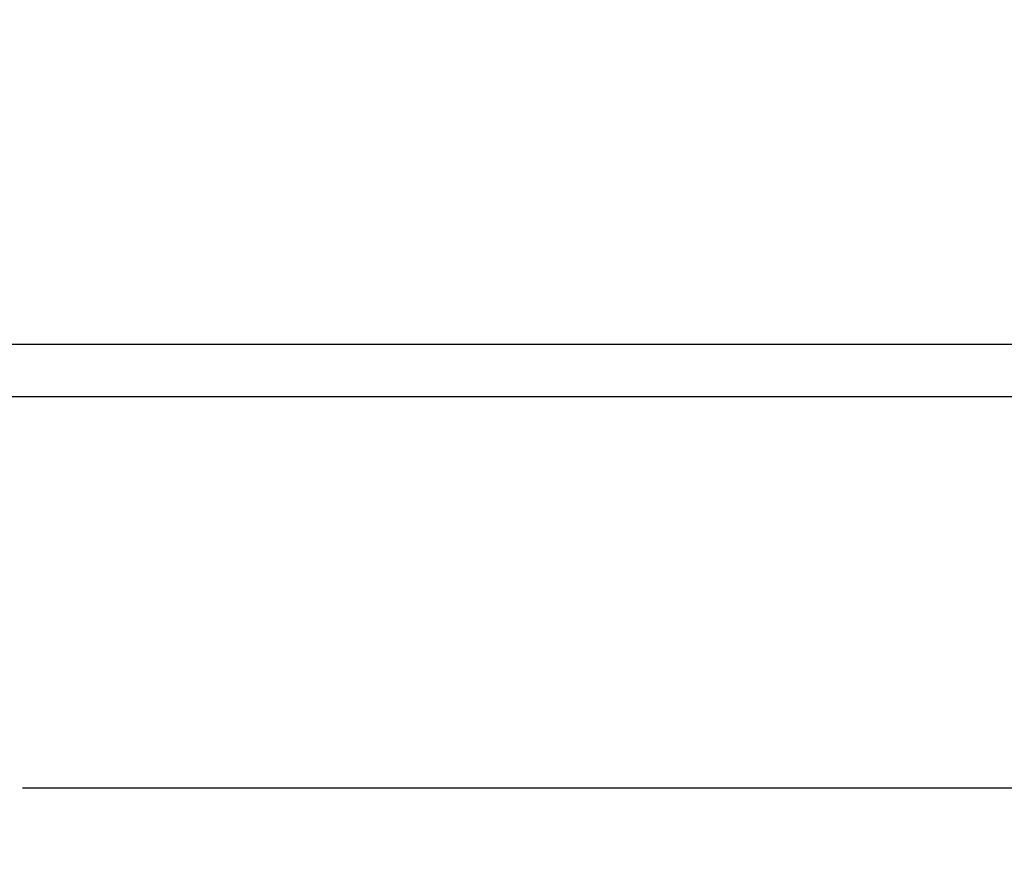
# Model space of a CAD drawing. Header units: inches. Extents: x 0 to 34, y 0 to 22.
# Tile 27 of 81: x 18.8 to 20.7, y 3.9 to 5.5. Entities that reach past the tile are written whole.
import ezdxf

# ---------------------------------------------------------------- set-up
doc = ezdxf.new("R2010")
doc.units = ezdxf.units.IN
doc.header["$LTSCALE"] = 1.87
doc.header["$MEASUREMENT"] = 0
doc.layers.get('0').update_dxf_attribs({"linetype": 'CONTINUOUS'})
doc.layers.add('DIMENSIONS', color=7, linetype='CONTINUOUS')
doc.styles.get("Standard").update_dxf_attribs({"font": 'txt', "width": 0.8})
doc.dimstyles.new('DIMSTYLE_1', dxfattribs={"dimtxt": 0.125, "dimasz": 0.18, "dimexe": 0.18, "dimexo": 0.0625, "dimgap": 0.09, "dimtad": 0, "dimtih": 1, "dimtoh": 1, "dimdec": 3, "dimzin": 4, "dimdsep": 46, "dimtxsty": 'STANDARD', "dimblk": '_FILLED', "dimblk1": '_FILLED', "dimblk2": '_FILLED', "dimcen": 0.09, "dimadec": 0, "dimazin": 0, "dimtp": 0.01, "dimtm": 0.01, "dimtfac": 1, "dimtdec": 3, "dimtofl": 0, "dimtmove": 0, "dimatfit": 3, "dimldrblk": '_FILLED', "dimfxl": 1, "dimtolj": 1, "dimtzin": 4, "dimarcsym": 0})

# ---------------------------------------------------------------- blocks, each defined once
blk = doc.blocks.new('_FILLED')
at = {"color": 0, "linetype": 'BYBLOCK'}
blk.add_solid([(0, 0), (-1, 0.174), (-1, -0.174)], dxfattribs=at)
blk = doc.blocks.new('*D4')
at = {"layer": 'DIMENSIONS', "color": 2, "linetype": 'CONTINUOUS'}
for p, q in [((13.8333, 6.3101), (13.8333, 3.9136)), ((24.6233, 4.7464), (24.6233, 3.9136)), ((13.8333, 4.0386), (17.1315, 4.0386)), ((24.6233, 4.0386), (18.7815, 4.0386))]:
    blk.add_line(p, q, dxfattribs=at)
at = {"layer": 'DIMENSIONS', "color": 2, "linetype": 'CONTINUOUS', "xscale": 0.18, "yscale": 0.18, "zscale": 0.18, "rotation": 180}
blk.add_blockref('_FILLED', (13.8333, 4.0386), dxfattribs=at)
at = {"layer": 'DIMENSIONS', "color": 2, "linetype": 'CONTINUOUS', "xscale": 0.18, "yscale": 0.18, "zscale": 0.18}
blk.add_blockref('_FILLED', (24.6233, 4.0386), dxfattribs=at)
at = {"layer": 'DIMENSIONS', "color": 2, "linetype": 'CONTINUOUS', "width": 0.8}
for s, p in [('10.790', (17.194, 3.9761)), ('[', (17.919, 3.9761)), ('274.07', (18.019, 3.9761)), (']', (18.619, 3.9761))]:
    blk.add_text(s, height=0.125, dxfattribs=at).set_placement(p)

msp = doc.modelspace()

# ---------------------------------------------------------------- linework, layer by layer
at = {"color": 7, "linetype": 'CONTINUOUS'}
for p, q in [((24.2006, 4.8878), (17.02, 4.8878)), ((15.4827, 4.7886), (24.514, 4.7886))]:
    msp.add_line(p, q, dxfattribs=at)

# ---------------------------------------------------------------- dimensions: what is measured, and where the dimension line sits
at = {"layer": 'DIMENSIONS', "color": 2, "linetype": 'CONTINUOUS'}
dim = msp.add_linear_dim(base=(24.6233, 4.0386), p1=(13.8333, 6.3101), p2=(24.6233, 4.7464), dimstyle='DIMSTYLE_1', dxfattribs=at)
dim.commit()
dim.dimension.update_dxf_attribs({"geometry": '*D4', "text_midpoint": (17.9565, 4.0386), "dimtype": 160})

doc.saveas('drawing.dxf')
